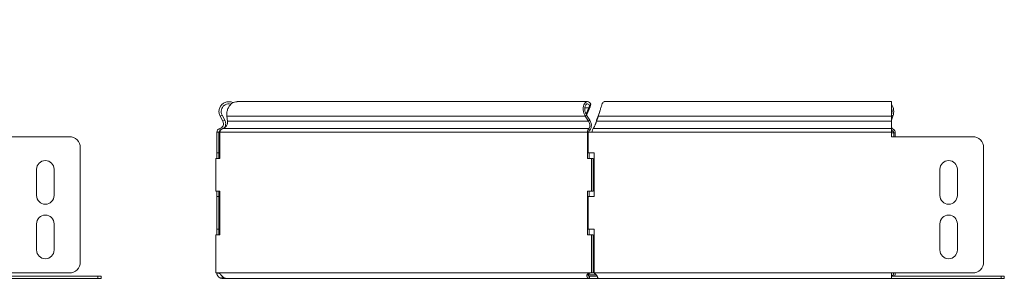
# Model space of a CAD drawing. Header units: millimetres. Extents: x -247 to 1324, y -6335 to 292.
# Tile 7 of 10: x 142 to 592, y -1322 to -1204. Entities that reach past the tile are written whole.
import ezdxf

# ---------------------------------------------------------------- set-up
doc = ezdxf.new("R2010")
doc.units = ezdxf.units.MM
doc.styles.add('SLDTEXTSTYLE3', font='TXT', dxfattribs={"width": 0.7, "bigfont": 'bigfont'})

msp = doc.modelspace()

# ---------------------------------------------------------------- linework, layer by layer
at = {"color": 7, "linetype": 'Continuous', "lineweight": 15}
for p, q in [((401.41, -1241.15), (241.04, -1241.15)), ((402, -1244), (400.81, -1246.79)), ((402.62, -1243.53), (401.24, -1246.79)), ((402, -1244), (402.62, -1243.53)), ((402.43, -1243.1), (402.92, -1242.37)), ((540.56, -1241.15), (409.05, -1241.15)), ((540.56, -1247.76), (540.56, -1241.15)), ((233.28, -1247.76), (234.16, -1247.29)), ((234.55, -1250.15), (233.28, -1247.76)), ((235.43, -1249.68), (234.16, -1247.29)), ((236.39, -1247.76), (236.69, -1250.15)), ((400.44, -1247.76), (401.06, -1247.29)), ((401.94, -1250.15), (400.44, -1247.76)), ((401.24, -1246.79), (400.93, -1247.03)), ((402.56, -1249.68), (401.06, -1247.29)), ((406.45, -1247.29), (405.6, -1249.68)), ((406.45, -1247.76), (405.6, -1250.15)), ((406.45, -1247.76), (406.45, -1247.29)), ((540.62, -1247.29), (540.56, -1247.46)), ((540.56, -1247.76), (540.56, -1250.15)), ((541.24, -1247.76), (540.56, -1249.58)), ((234.55, -1250.15), (235.43, -1249.68)), ((401.94, -1250.15), (402.56, -1249.68)), ((405.18, -1251.19), (405.18, -1251.2)), ((405.6, -1250.15), (405.6, -1249.68)), ((540.56, -1253.45), (540.56, -1250.15)), ((129.88, -1257.2), (164.26, -1257.2)), ((231.75, -1255.2), (232.75, -1255.2)), ((231.75, -1255.2), (231.75, -1264.65)), ((232.75, -1255.2), (232.75, -1264.65)), ((233.35, -1254.42), (233.1, -1253.45)), ((233.2, -1255.2), (233.2, -1267.15)), ((401.47, -1267.15), (401.47, -1255.2)), ((402.18, -1255.2), (401.47, -1255.2)), ((401.77, -1264.65), (401.77, -1255.2)), ((401.77, -1255.2), (403.47, -1255.2)), ((402.22, -1254.42), (402.04, -1253.45)), ((540.56, -1255.2), (540.56, -1253.45)), ((540.56, -1255.2), (540.56, -1257.2)), ((577.77, -1257.2), (540.56, -1257.2)), ((541.62, -1255.45), (541.62, -1257.2)), ((542.32, -1255.45), (542.32, -1257.2)), ((169.26, -1262.2), (169.26, -1314.65)), ((169.26, -1262.2), (169.26, -1314.65)), ((231.75, -1264.65), (232.75, -1264.65)), ((231.75, -1267.15), (231.75, -1264.65)), ((232.75, -1267.15), (232.75, -1264.65)), ((401.77, -1264.65), (404.47, -1264.65)), ((402.18, -1267.15), (402.18, -1264.65)), ((404.47, -1264.65), (404.47, -1284.65)), ((582.77, -1314.65), (582.77, -1262.2)), ((231.36, -1282.15), (231.36, -1267.15)), ((233.2, -1267.15), (231.36, -1267.15)), ((403.31, -1267.15), (401.47, -1267.15)), ((403.31, -1267.15), (403.31, -1282.15)), ((403.31, -1267.15), (404.01, -1267.15)), ((404.01, -1267.15), (404.01, -1282.15)), ((149.26, -1284.15), (149.26, -1272.15)), ((157.26, -1272.15), (157.26, -1284.15)), ((562.77, -1284.15), (562.77, -1272.15)), ((570.77, -1272.15), (570.77, -1284.15)), ((231.36, -1282.15), (233.2, -1282.15)), ((231.75, -1284.65), (231.75, -1282.15)), ((232.75, -1284.65), (232.75, -1282.15)), ((233.2, -1282.15), (233.2, -1302.15)), ((401.47, -1282.15), (403.31, -1282.15)), ((401.47, -1302.15), (401.47, -1282.15)), ((402.18, -1284.65), (402.18, -1282.15)), ((403.31, -1282.15), (404.01, -1282.15)), ((231.75, -1284.65), (232.75, -1284.65)), ((231.75, -1284.65), (231.75, -1299.65)), ((232.75, -1284.65), (232.75, -1299.65)), ((401.77, -1299.65), (401.77, -1284.65)), ((404.47, -1284.65), (401.77, -1284.65)), ((149.26, -1309.15), (149.26, -1297.15)), ((157.26, -1297.15), (157.26, -1309.15)), ((562.77, -1309.15), (562.77, -1297.15)), ((570.77, -1297.15), (570.77, -1309.15)), ((231.36, -1319.65), (231.36, -1302.15)), ((233.2, -1302.15), (231.36, -1302.15)), ((231.75, -1299.65), (232.75, -1299.65)), ((231.75, -1302.15), (231.75, -1299.65)), ((232.75, -1302.15), (232.75, -1299.65)), ((403.31, -1302.15), (401.47, -1302.15)), ((401.77, -1299.65), (404.47, -1299.65)), ((402.18, -1302.15), (402.18, -1299.65)), ((403.31, -1302.15), (403.31, -1319.65)), ((403.31, -1302.15), (404.01, -1302.15)), ((404.01, -1302.15), (404.01, -1319.65)), ((404.47, -1299.65), (404.47, -1319.65)), ((164.26, -1319.65), (129.88, -1319.65)), ((232.14, -1319.65), (231.36, -1319.65)), ((232.75, -1319.73), (231.75, -1319.79)), ((402.93, -1319.65), (402.22, -1319.65)), ((403.31, -1319.65), (402.53, -1319.65)), ((403.31, -1319.65), (404.01, -1319.65)), ((404.47, -1318.15), (404.01, -1318.15)), ((404.47, -1319.65), (404.47, -1319.79)), ((540.56, -1319.65), (577.77, -1319.65)), ((540.56, -1322.15), (540.56, -1319.65)), ((540.56, -1320.18), (540.7, -1320.5)), ((177.29, -1322.15), (127.05, -1322.15)), ((177.29, -1321.15), (128.46, -1321.15)), ((177.29, -1321.15), (178.76, -1321.15)), ((178.76, -1322.15), (177.29, -1322.15)), ((178.76, -1321.15), (178.76, -1322.15)), ((234.25, -1322.15), (234.25, -1321.15)), ((235.76, -1322.15), (234.25, -1322.15)), ((235.76, -1322.15), (402.44, -1322.15)), ((402.44, -1321.15), (402.44, -1322.15)), ((405.92, -1321.15), (402.44, -1321.15)), ((406.1, -1322.15), (402.44, -1322.15)), ((406.1, -1322.15), (406.1, -1321.66)), ((406.1, -1322.15), (540.56, -1322.15)), ((590.8, -1321.15), (540.56, -1321.15)), ((590.8, -1322.15), (540.56, -1322.15)), ((590.8, -1321.15), (592.27, -1321.15)), ((592.27, -1322.15), (590.8, -1322.15)), ((592.27, -1321.15), (592.27, -1322.15))]:
    msp.add_line(p, q, dxfattribs=at)
at = {"color": 7, "linetype": 'Continuous', "lineweight": 0}
for p, q in [((400.21, -1244), (402, -1244)), ((236.39, -1247.76), (400.44, -1247.76)), ((406.45, -1247.76), (540.56, -1247.76)), ((540.56, -1247.29), (540.62, -1247.29)), ((541.24, -1247.76), (540.62, -1247.29)), ((236.69, -1250.15), (401.94, -1250.15)), ((405.6, -1250.15), (540.56, -1250.15)), ((233.2, -1255.2), (401.47, -1255.2)), ((234.53, -1253.45), (402.04, -1253.45)), ((403.47, -1255.2), (540.56, -1255.2)), ((404.01, -1253.45), (540.56, -1253.45)), ((540.56, -1254.68), (541.21, -1254.68)), ((540.56, -1255.45), (541.62, -1255.45)), ((541.41, -1253.72), (541.21, -1254.68)), ((542.32, -1255.45), (541.62, -1255.45)), ((232.44, -1319.65), (402.22, -1319.65)), ((401.76, -1320.5), (405.43, -1320.5)), ((404.47, -1319.65), (540.56, -1319.65)), ((540.56, -1320.5), (540.7, -1320.5)), ((177.29, -1322.15), (177.29, -1321.15)), ((590.8, -1322.15), (590.8, -1321.15))]:
    msp.add_line(p, q, dxfattribs=at)
at = {"color": 7, "linetype": 'Continuous', "lineweight": 15, "flags": 128}
msp.add_lwpolyline([(540.56, -1254.26), (540.7, -1254.38), (541.21, -1254.68)], dxfattribs=at)
at = {"color": 7, "linetype": 'Continuous', "lineweight": 15}
for centre, radius, start, end in [((535.82, -1245.67), 5.82, 338.8624, 35.4359), ((536.14, -1245.65), 4.77, 339.8236, 22.2486), ((542.19, -1252.02), 1.88, 209.5018, 245.4147), ((164.26, -1262.2), 5, 0, 90), ((540.81, -1255.39), 0.811, 355.5071, 60.3471), ((540.51, -1255.31), 1.82, 355.5071, 60.3471), ((577.77, -1262.2), 5, 0, 90), ((153.26, -1272.15), 4, 0, 180), ((566.77, -1272.15), 4, 0, 180), ((153.26, -1284.15), 4, 180, 0), ((566.77, -1284.15), 4, 180, 0), ((153.26, -1297.15), 4, 0, 180), ((566.77, -1297.15), 4, 0, 180), ((153.26, -1309.15), 4, 180, 0), ((566.77, -1309.15), 4, 180, 0), ((164.26, -1314.65), 5, 270, 0), ((164.26, -1314.65), 5, 270, 0), ((577.77, -1314.65), 5, 270, 0), ((234.25, -1319.65), 2.5, 180, 183.3405), ((232.29, -1320.89), 1.25, 82.9846, 97.0154), ((402.38, -1320.89), 1.25, 82.9846, 97.0154), ((541.63, -1320.15), 1, 201.0227, 270), ((539.98, -1319.73), 1.64, 311.2413, 3.0288), ((539.14, -1319.69), 3.19, 332.7541, 0.7206)]:
    msp.add_arc(centre, radius, start, end, dxfattribs=at)
for points, knots in [([(233.28, -1247.76), (233.08, -1247.27), (232.68, -1246.29), (232.76, -1244.67), (233.37, -1243.18), (234.46, -1242), (235.89, -1241.25), (237.47, -1241.09), (238.66, -1241.26), (239.18, -1241.61), (239.25, -1241.66)], [0, 0, 0, 0, 0.139254, 0.278508, 0.417762, 0.557016, 0.69627, 0.835524, 0.974778, 1, 1, 1, 1]), ([(234.16, -1247.29), (234, -1246.91), (233.69, -1246.15), (233.76, -1244.88), (234.23, -1243.73), (235.08, -1242.8), (236.19, -1242.24), (237.32, -1242.06), (237.99, -1242.26), (238.27, -1242.35)], [0, 0, 0, 0, 0.149172, 0.298344, 0.447516, 0.596688, 0.74586, 0.895032, 1, 1, 1, 1]), ([(241.04, -1241.18), (240.63, -1241.21), (239.74, -1241.26), (238.48, -1242), (237.4, -1243.18), (236.66, -1244.67), (236.28, -1246.29), (236.35, -1247.27), (236.39, -1247.76)], [0, 0, 0, 0, 0.1458975, 0.316718, 0.4875385, 0.658359, 0.8291795, 1, 1, 1, 1]), ([(400.44, -1247.76), (400.16, -1247.3), (399.94, -1246.79), (399.62, -1245.74), (399.53, -1245.21), (399.48, -1244.17), (399.52, -1243.68), (399.71, -1242.79), (399.87, -1242.39), (400.25, -1241.75), (400.48, -1241.5), (400.99, -1241.19), (401.26, -1241.12), (401.79, -1241.18), (402.06, -1241.3), (402.54, -1241.72), (402.75, -1242.01), (402.92, -1242.37)], [0, 0, 0, 0, 0.125, 0.125, 0.25, 0.25, 0.375, 0.375, 0.5, 0.5, 0.625, 0.625, 0.75, 0.75, 0.875, 0.875, 1, 1, 1, 1]), ([(401.06, -1247.29), (400.82, -1246.93), (400.63, -1246.53), (400.34, -1245.72), (400.24, -1245.3), (400.16, -1244.5), (400.16, -1244.12), (400.27, -1243.42), (400.36, -1243.11), (400.61, -1242.62), (400.77, -1242.42), (401.12, -1242.18), (401.3, -1242.13), (401.68, -1242.17), (401.86, -1242.27), (402.18, -1242.59), (402.33, -1242.82), (402.43, -1243.1)], [0, 0, 0, 0, 0.125, 0.125, 0.25, 0.25, 0.375, 0.375, 0.5, 0.5, 0.625, 0.625, 0.75, 0.75, 0.875, 0.875, 1, 1, 1, 1]), ([(409.05, -1241.18), (408.93, -1241.21), (408.65, -1241.26), (408.23, -1242), (407.79, -1243.18), (407.34, -1244.67), (406.9, -1246.29), (406.6, -1247.27), (406.45, -1247.76)], [0, 0, 0, 0, 0.145898, 0.316718, 0.487539, 0.658359, 0.82918, 1, 1, 1, 1]), ([(407.16, -1245.4), (407.07, -1245.64), (406.84, -1246.3), (406.6, -1246.91), (406.45, -1247.29)], [0, 0, 0, 0, 0.372948, 1, 1, 1, 1]), ([(233.1, -1253.45), (233.43, -1253.37), (233.75, -1253.2), (234.27, -1252.75), (234.49, -1252.47), (234.76, -1251.84), (234.83, -1251.49), (234.8, -1250.79), (234.71, -1250.45), (234.55, -1250.15)], [0, 0, 0, 0, 0.25, 0.25, 0.5, 0.5, 0.75, 0.75, 1, 1, 1, 1]), ([(236.69, -1250.15), (236.71, -1250.45), (236.68, -1250.79), (236.51, -1251.49), (236.37, -1251.84), (235.98, -1252.47), (235.74, -1252.75), (235.18, -1253.2), (234.86, -1253.37), (234.53, -1253.45)], [0, 0, 0, 0, 0.25, 0.25, 0.5, 0.5, 0.75, 0.75, 1, 1, 1, 1]), ([(235.19, -1253.15), (235.32, -1252.96), (235.58, -1252.55), (235.79, -1251.85), (235.84, -1251.1), (235.74, -1250.36), (235.53, -1249.9), (235.43, -1249.68)], [0, 0, 0, 0, 0.1889888, 0.3917416, 0.5944944, 0.7972472, 1, 1, 1, 1]), ([(402.04, -1253.45), (402.18, -1253.37), (402.31, -1253.2), (402.5, -1252.75), (402.55, -1252.47), (402.56, -1251.84), (402.51, -1251.49), (402.31, -1250.79), (402.15, -1250.45), (401.94, -1250.15)], [0, 0, 0, 0, 0.25, 0.25, 0.5, 0.5, 0.75, 0.75, 1, 1, 1, 1]), ([(402.22, -1254.42), (402.46, -1254.3), (402.69, -1254.06), (403.04, -1253.42), (403.16, -1253.01), (403.25, -1252.1), (403.23, -1251.6), (403.01, -1250.61), (402.82, -1250.11), (402.56, -1249.68)], [0, 0, 0, 0, 0.25, 0.25, 0.5, 0.5, 0.75, 0.75, 1, 1, 1, 1]), ([(405.6, -1250.15), (405.47, -1250.45), (405.34, -1250.79), (405.07, -1251.49), (404.94, -1251.84), (404.67, -1252.47), (404.54, -1252.75), (404.27, -1253.2), (404.14, -1253.37), (404.01, -1253.45)], [0, 0, 0, 0, 0.25, 0.25, 0.5, 0.5, 0.75, 0.75, 1, 1, 1, 1]), ([(405.6, -1249.68), (405.54, -1249.9), (405.4, -1250.36), (405.26, -1250.89), (405.19, -1251.16), (405.18, -1251.19)], [0, 0, 0, 0, 0.471133, 0.942267, 1, 1, 1, 1]), ([(231.75, -1255.2), (231.75, -1254.8), (231.88, -1254.41), (232.37, -1253.78), (232.71, -1253.55), (233.1, -1253.45)], [0, 0, 0, 0, 0.5, 0.5, 1, 1, 1, 1]), ([(232.75, -1255.2), (232.75, -1255.02), (232.81, -1254.85), (233.02, -1254.57), (233.18, -1254.47), (233.35, -1254.42)], [0, 0, 0, 0, 0.5, 0.5, 1, 1, 1, 1]), ([(234.53, -1253.45), (234.2, -1253.55), (233.89, -1253.78), (233.42, -1254.41), (233.26, -1254.8), (233.2, -1255.2)], [0, 0, 0, 0, 0.5, 0.5, 1, 1, 1, 1]), ([(401.47, -1255.2), (401.41, -1254.8), (401.44, -1254.41), (401.65, -1253.78), (401.83, -1253.55), (402.04, -1253.45)], [0, 0, 0, 0, 0.5, 0.5, 1, 1, 1, 1]), ([(402.18, -1255.2), (402.11, -1255.02), (402.09, -1254.85), (402.12, -1254.57), (402.16, -1254.47), (402.22, -1254.42)], [0, 0, 0, 0, 0.5, 0.5, 1, 1, 1, 1]), ([(404.01, -1253.45), (403.92, -1253.55), (403.83, -1253.78), (403.65, -1254.41), (403.56, -1254.8), (403.47, -1255.2)], [0, 0, 0, 0, 0.5, 0.5, 1, 1, 1, 1]), ([(234.25, -1322.15), (234.2, -1322.15), (234.09, -1322.14), (233.94, -1322.13), (233.79, -1322.1), (233.64, -1322.07), (233.5, -1322.03), (233.36, -1321.99), (233.23, -1321.93), (233.11, -1321.87), (232.99, -1321.81), (232.88, -1321.74), (232.78, -1321.67), (232.68, -1321.59), (232.59, -1321.51), (232.5, -1321.43), (232.42, -1321.35), (232.34, -1321.27), (232.27, -1321.18), (232.21, -1321.1), (232.11, -1320.95), (232, -1320.75), (231.89, -1320.49), (231.81, -1320.24), (231.77, -1320), (231.76, -1319.86), (231.75, -1319.79)], [0, 0, 0, 0, 0.036, 0.07123, 0.105706, 0.139446, 0.172469, 0.204795, 0.236446, 0.267444, 0.297814, 0.327581, 0.356773, 0.38542, 0.413551, 0.4412, 0.468401, 0.495189, 0.521604, 0.547683, 0.573467, 0.652024, 0.732615, 0.816667, 0.905438, 1, 1, 1, 1]), ([(232.44, -1319.65), (232.5, -1319.67), (232.62, -1319.71), (232.78, -1319.79), (232.93, -1319.87), (233.06, -1319.95), (233.18, -1320.03), (233.3, -1320.14), (233.43, -1320.28), (233.59, -1320.45), (233.75, -1320.63), (233.91, -1320.83), (234.09, -1321.03), (234.27, -1321.23), (234.45, -1321.42), (234.64, -1321.59), (234.83, -1321.75), (235.02, -1321.89), (235.21, -1322), (235.4, -1322.08), (235.59, -1322.14), (235.7, -1322.14), (235.76, -1322.15)], [0, 0, 0, 0, 0.0527, 0.100681, 0.144042, 0.182914, 0.217484, 0.248014, 0.29495, 0.343138, 0.393022, 0.445004, 0.499439, 0.552547, 0.605579, 0.65885, 0.712671, 0.767342, 0.82315, 0.880366, 0.939239, 1, 1, 1, 1]), ([(402.44, -1322.15), (402.4, -1322.15), (402.31, -1322.14), (402.19, -1322.13), (402.08, -1322.1), (401.97, -1322.07), (401.87, -1322.03), (401.78, -1321.99), (401.69, -1321.93), (401.61, -1321.88), (401.53, -1321.81), (401.47, -1321.74), (401.41, -1321.67), (401.35, -1321.6), (401.31, -1321.52), (401.27, -1321.44), (401.23, -1321.36), (401.21, -1321.28), (401.19, -1321.2), (401.18, -1321.11), (401.16, -1320.96), (401.18, -1320.74), (401.25, -1320.47), (401.38, -1320.22), (401.55, -1320.01), (401.75, -1319.84), (401.98, -1319.72), (402.14, -1319.67), (402.22, -1319.65)], [0, 0, 0, 0, 0.031769, 0.062831, 0.0932, 0.122891, 0.151919, 0.180302, 0.208059, 0.235209, 0.261772, 0.287771, 0.31323, 0.338175, 0.362632, 0.386629, 0.410198, 0.433371, 0.45618, 0.478661, 0.500851, 0.578177, 0.651322, 0.721475, 0.789977, 0.858273, 0.92782, 1, 1, 1, 1]), ([(402.44, -1321.15), (402.31, -1321.15), (402.19, -1321.12), (402, -1321.04), (401.93, -1320.99), (401.81, -1320.86), (401.78, -1320.79), (401.75, -1320.67), (401.74, -1320.63), (401.74, -1320.57), (401.75, -1320.55), (401.75, -1320.53), (401.75, -1320.52), (401.75, -1320.5), (401.75, -1320.5), (401.76, -1320.49), (401.76, -1320.49), (401.76, -1320.48), (401.76, -1320.48), (401.76, -1320.48), (401.76, -1320.48), (401.78, -1320.37), (401.83, -1320.27), (401.97, -1320.08), (402.06, -1320), (402.26, -1319.86), (402.38, -1319.8), (402.64, -1319.7), (402.78, -1319.67), (402.93, -1319.65)], [0, 0, 0, 0, 0.125, 0.125, 0.25, 0.25, 0.375, 0.375, 0.4375, 0.4375, 0.46875, 0.46875, 0.484375, 0.484375, 0.492188, 0.492188, 0.496094, 0.496094, 0.498047, 0.498047, 0.5, 0.5, 0.625, 0.625, 0.75, 0.75, 0.875, 0.875, 1, 1, 1, 1]), ([(404.47, -1319.79), (404.54, -1319.84), (404.69, -1319.93), (404.89, -1320.06), (405.07, -1320.19), (405.23, -1320.31), (405.36, -1320.42), (405.48, -1320.55), (405.61, -1320.71), (405.73, -1320.9), (405.85, -1321.09), (405.95, -1321.28), (406.03, -1321.46), (406.09, -1321.62), (406.13, -1321.76), (406.16, -1321.88), (406.17, -1321.99), (406.16, -1322.08), (406.14, -1322.13), (406.11, -1322.14), (406.1, -1322.15)], [0, 0, 0, 0, 0.060779, 0.116021, 0.165803, 0.210232, 0.249456, 0.283693, 0.336739, 0.391737, 0.449105, 0.50921, 0.572372, 0.623932, 0.678241, 0.735597, 0.796253, 0.860423, 0.928288, 1, 1, 1, 1])]:
    msp.add_open_spline(points, degree=3, knots=knots, dxfattribs=at)
for points in [[(402.43, -1243.1), (402.32, -1243.36), (402.18, -1243.66), (402, -1244)], [(402.92, -1242.37), (402.86, -1242.71), (402.77, -1243.1), (402.62, -1243.53)]]:
    msp.add_open_spline(points, degree=3, dxfattribs=at)

# ---------------------------------------------------------------- texts
at = {"color": 7, "linetype": 'Continuous', "lineweight": 0, "insert": (-161.62, -1204.81), "char_height": 15, "attachment_point": 1, "style": 'SLDTEXTSTYLE3'}
msp.add_mtext('\\M+18454\\M+18452\\M+18450\\M+18451-200\\M+1848780', dxfattribs=at)

doc.saveas('drawing.dxf')
